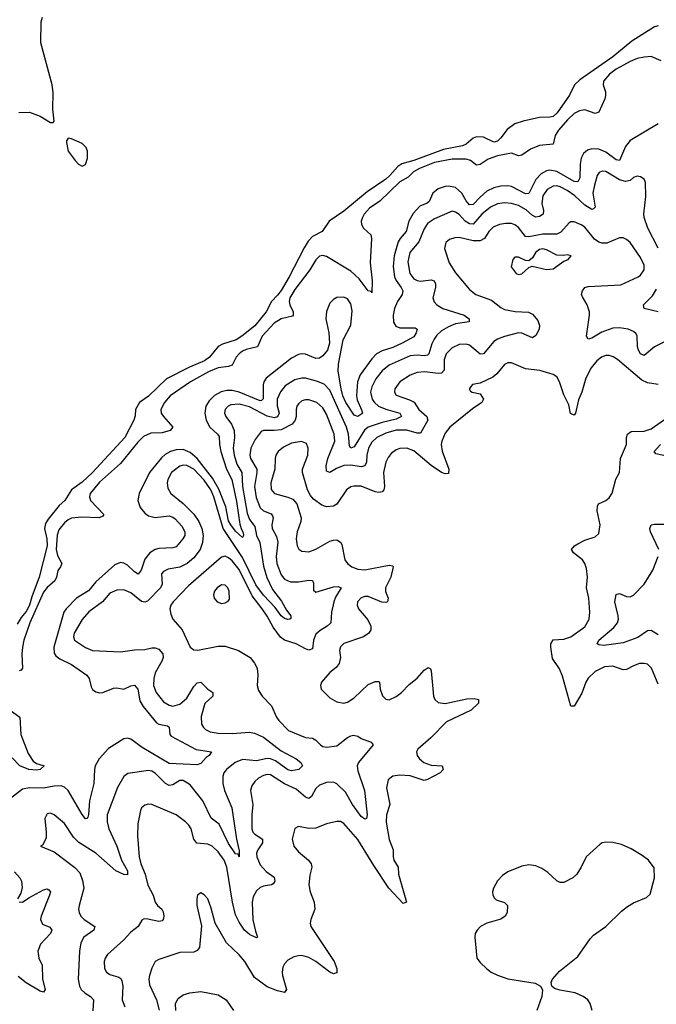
# Model space of a CAD drawing. Header units: inches. Extents: x 1603819 to 1745079, y 385938 to 533966.
# Tile 101 of 256: x 1633873 to 1637520, y 444285 to 449923. Entities that reach past the tile are written whole.
import ezdxf

# ---------------------------------------------------------------- set-up
doc = ezdxf.new("R2010")
doc.units = ezdxf.units.IN
doc.header["$MEASUREMENT"] = 0
doc.layers.add('B6434', color=7, linetype='Continuous')

msp = doc.modelspace()

# ---------------------------------------------------------------- linework, layer by layer
at = {"layer": 'B6434', "color": 5}
for points, elevation in [([(1633868.7, 449391.3), (1633930, 449393.3), (1633990.6, 449370.6), (1634050, 449334), (1634065.6, 449334.4), (1634070, 449342), (1634063.7, 449410), (1634065.3, 449505.3), (1634059.8, 449550), (1633993.6, 449790), (1633996.2, 449910), (1634003.3, 449936.7)], 260), ([(1637530, 449888.5), (1637510, 449881.7), (1637380.5, 449799.5), (1637270.7, 449710), (1637081.5, 449578.5), (1637051.1, 449548.9), (1637021.8, 449490), (1636952.7, 449390), (1636930, 449369.3), (1636910, 449364.5), (1636850, 449363.5), (1636758, 449342), (1636710, 449326), (1636665.5, 449294.5), (1636630, 449246), (1636610, 449226.5), (1636590, 449221.8), (1636530, 449249.8), (1636490, 449252.5), (1636470, 449244.2), (1636431.5, 449210), (1636410, 449200.2), (1636300.7, 449179.3), (1636130, 449116.4), (1636062.7, 449097.3), (1636038.8, 449081.2), (1635994.1, 449030), (1635970.6, 449010), (1635862.6, 448937.4), (1635730, 448826.2), (1635646.8, 448770), (1635606, 448710), (1635550, 448682.2), (1635525.5, 448654.5), (1635502.7, 448617.3), (1635415.8, 448450), (1635370, 448372.5), (1635350, 448344.8), (1635315.8, 448310), (1635284.1, 448250), (1635219.1, 448170), (1635146, 448110), (1635112.4, 448090), (1635034.8, 448065.2), (1635010, 448050.9), (1634959.4, 447990), (1634931.8, 447970), (1634846.1, 447933.8), (1634713.5, 447866.5), (1634610, 447767), (1634559.3, 447730), (1634536.3, 447690), (1634534.4, 447654.4), (1634527.6, 447630), (1634475.3, 447530), (1634290, 447330.7), (1634230, 447274.6), (1634170, 447230.8), (1634131.6, 447170), (1634099.2, 447140.8), (1634036.8, 447063.2), (1634021.6, 447038.4), (1634014.7, 447010), (1634027.7, 446950), (1634029.6, 446910), (1633985.1, 446730), (1633942.1, 446617.9), (1633928.6, 446570), (1633910, 446534.7), (1633881, 446499), (1633859.1, 446460.9)], 260), ([(1637547.8, 449687.8), (1637490, 449712.7), (1637450, 449709), (1637410, 449699.8), (1637370, 449683.9), (1637290, 449640.2), (1637251, 449610), (1637216.9, 449570), (1637216.1, 449550), (1637228.4, 449510), (1637228.4, 449488.4), (1637225.3, 449470), (1637190, 449394), (1637170, 449384.7), (1637110, 449406.8), (1637079, 449401), (1637050, 449384.8), (1637010.6, 449350), (1636959.3, 449290), (1636941.3, 449258.7), (1636929.4, 449210.6), (1636850, 449202.9), (1636799.1, 449180.9), (1636750, 449146.1), (1636730, 449143.4), (1636690, 449158.6), (1636610, 449143.7), (1636555.9, 449124.1), (1636510, 449093), (1636490, 449090.6), (1636456.3, 449116.3), (1636430, 449124), (1636350, 449124.4), (1636250, 449104.8), (1636163.2, 449070), (1636128.9, 449051.1), (1636098.3, 449021.7), (1636050, 448994.7), (1635936.4, 448883.6), (1635876.7, 448843.3), (1635846.4, 448810), (1635836.1, 448790), (1635830.1, 448770), (1635830.9, 448750), (1635841.7, 448730), (1635885.3, 448690), (1635888.6, 448670), (1635880.6, 448530), (1635892.6, 448427.4), (1635890, 448358), (1635886, 448366), (1635870, 448370.8), (1635818.1, 448438.1), (1635770, 448483.8), (1635630, 448567.4), (1635610, 448573.3), (1635590, 448568.9), (1635570, 448547.7), (1635535.4, 448490), (1635450, 448378.5), (1635421.2, 448330), (1635416.8, 448310), (1635419.6, 448290), (1635440.1, 448250), (1635440.5, 448230), (1635435.3, 448224.7), (1635370, 448209.4), (1635330, 448186), (1635261.6, 448110), (1635234.6, 448050), (1635170, 448035), (1635150, 448025), (1635129.5, 448010), (1635112.8, 447990), (1635090, 447944.2), (1635070, 447936.2), (1635010, 447929.2), (1634954.1, 447905.9), (1634850.8, 447849.2), (1634735.7, 447770), (1634702.2, 447730), (1634682, 447690), (1634684.1, 447670), (1634696.2, 447650), (1634750.3, 447590), (1634735.4, 447570), (1634690, 447556.5), (1634624.7, 447555.3), (1634583.2, 447536.8), (1634550, 447503.6), (1634450, 447381.9), (1634330, 447274.4), (1634277.5, 447210), (1634272.5, 447190), (1634277.8, 447170), (1634354.7, 447090), (1634350, 447079.6), (1634328.8, 447071.2), (1634226.2, 447073.8), (1634170, 447067.7), (1634150, 447059), (1634130, 447042.2), (1634098.1, 447001.9), (1634088.3, 446971.7), (1634081.8, 446890), (1634090, 446854.2), (1634115.2, 446810), (1634107.7, 446790), (1634090.6, 446769.4), (1634084.1, 446730), (1634074.1, 446710), (1634030, 446671.7), (1634010, 446645), (1633930.7, 446470), (1633897.7, 446370), (1633888.8, 446330), (1633885.5, 446290), (1633889.3, 446210), (1633881.2, 446198.8), (1633870, 446195.2)], 280), ([(1637530, 449326.3), (1637370, 449231.6), (1637342.9, 449197.1), (1637310, 449117.3), (1637290, 449119.4), (1637230, 449163.4), (1637190, 449182.1), (1637150, 449184.2), (1637124.9, 449175.1), (1637103.1, 449156.9), (1637089.3, 449130.7), (1637083.8, 449096.2), (1637082.1, 449017.9), (1637070, 448995), (1637050, 448995.9), (1636950, 449053.7), (1636910, 449061.7), (1636890, 449057.7), (1636860.4, 449039.6), (1636830, 449007.9), (1636790, 448927.9), (1636770, 448924.7), (1636690, 448966.7), (1636670, 448971.9), (1636629.3, 448969.3), (1636590, 448960.1), (1636550, 448941.4), (1636510, 448906.9), (1636470, 448864.1), (1636450, 448861.8), (1636430, 448886.3), (1636405.6, 448930), (1636370, 448961.4), (1636330, 448969.9), (1636310, 448968.2), (1636270, 448955), (1636239.2, 448930), (1636218.7, 448881.3), (1636207.8, 448872.2), (1636164.5, 448855.5), (1636127.9, 448812.1), (1636103.1, 448770), (1636087.8, 448710), (1636051.8, 448670), (1636041.6, 448650), (1636019, 448570), (1636013.3, 448510), (1636019.9, 448450), (1636028.8, 448428.8), (1636058.9, 448390), (1636068.8, 448370), (1636065, 448350), (1636037.5, 448310), (1636019.9, 448270), (1636012.2, 448230), (1636014.1, 448190), (1636028.2, 448168.2), (1636050, 448157.6), (1636138, 448158), (1636150.2, 448150.2), (1636144.5, 448130), (1636130, 448107), (1636064, 448070), (1636010, 448044.9), (1635950, 448026.9), (1635917.5, 448010), (1635890, 447980.7), (1635823.1, 447890), (1635808.3, 447850), (1635803.1, 447770), (1635806.4, 447746.4), (1635830.2, 447689.8), (1635836.3, 447670), (1635833.7, 447666.3), (1635810, 447649.9), (1635790, 447657.5), (1635740.5, 447730), (1635724.1, 447770), (1635714.3, 447810), (1635697.1, 447910), (1635698.7, 447950), (1635725.8, 448090), (1635770, 448174.4), (1635776.7, 448256.7), (1635770, 448296.4), (1635750, 448324), (1635730, 448334.9), (1635690, 448332.9), (1635670, 448320.8), (1635650, 448299.7), (1635630, 448252.3), (1635627.4, 448210), (1635644.1, 448130), (1635647.8, 448070), (1635635.4, 448030), (1635610, 447998), (1635590, 447984.5), (1635570, 447982.7), (1635510, 448007), (1635490, 448009.1), (1635470, 448006.6), (1635430, 447984.2), (1635284.8, 447870), (1635272.1, 447850), (1635267.8, 447832.2), (1635267.9, 447752.1), (1635257.7, 447742.3), (1635250, 447740.4), (1635130, 447790.8), (1635090, 447799.6), (1635060, 447800), (1635027.5, 447792.5), (1634989.5, 447770.5), (1634958.8, 447741.2), (1634939.1, 447710), (1634934.4, 447670), (1634941.3, 447630), (1634962.3, 447590), (1635006.8, 447550), (1635015.5, 447535.5), (1635016.9, 447490), (1635025.3, 447450), (1635058.6, 447350), (1635087.7, 447290), (1635115.9, 447164.1), (1635133.9, 447033.9), (1635143, 447002.9), (1635152.8, 446987.2), (1635155.9, 446970), (1635150, 446957.4), (1635110, 446994), (1635081.7, 447030), (1635070, 447052.9), (1635053.1, 447133.1), (1635014.7, 447234.7), (1634977.7, 447297.7), (1634890, 447409.6), (1634850, 447445.1), (1634810, 447460.9), (1634770, 447459.8), (1634736.9, 447450), (1634707, 447433), (1634685.7, 447414.3), (1634617.1, 447330), (1634556.6, 447210), (1634550.1, 447170), (1634563, 447130), (1634590, 447097.1), (1634610, 447082.9), (1634650, 447071.8), (1634730, 447081.5), (1634750, 447075.2), (1634764, 447064), (1634802.3, 447022.3), (1634819.8, 446990), (1634818.8, 446970), (1634807.2, 446950), (1634770, 446904.9), (1634750, 446898.7), (1634670, 446894.4), (1634650, 446888.7), (1634618.5, 446870), (1634590, 446833.6), (1634569.6, 446770.4), (1634551.5, 446748.5), (1634530, 446760.5), (1634490, 446799.9), (1634470, 446811.6), (1634450, 446815), (1634417.9, 446802.1), (1634310, 446704.6), (1634267.2, 446652.8), (1634198.9, 446610), (1634139.3, 446550), (1634126.2, 446530), (1634067.9, 446330), (1634070, 446295.5), (1634080, 446280), (1634103.3, 446263.3), (1634170.1, 446230.1), (1634258.6, 446170), (1634270.2, 446150), (1634282, 446102), (1634290, 446088.2), (1634310, 446073.7), (1634330, 446068.9), (1634350, 446070.3), (1634410, 446095.6), (1634430, 446096.9), (1634470, 446090.2), (1634510, 446108.8), (1634530, 446113.2), (1634549.2, 446089.2), (1634562.1, 446022.1), (1634580.1, 445990), (1634657.3, 445897.3), (1634670, 445888.4), (1634719.1, 445879.1), (1634730, 445872.7), (1634732.3, 445830), (1634741.2, 445821.2), (1634883.2, 445743.2), (1634971.3, 445730), (1634958, 445710), (1634941.5, 445698.5), (1634910, 445663.6), (1634890, 445656.9), (1634730, 445664.3), (1634575.1, 445755.1), (1634510, 445804), (1634490, 445809.3), (1634470, 445805.7), (1634381.2, 445750), (1634327.8, 445690), (1634305.3, 445650), (1634300.8, 445630), (1634297.9, 445550), (1634273.7, 445450), (1634267.5, 445372.5), (1634263.9, 445356.1), (1634257.3, 445350), (1634250, 445347.8), (1634230, 445371.9), (1634150.4, 445510), (1634130, 445527.5), (1634110, 445535.2), (1634070, 445534.5), (1634010, 445522.6), (1633930, 445524.5), (1633890, 445517.2), (1633802.7, 445450)], 320), ([(1637530, 448615.1), (1637472.2, 448730), (1637450.4, 448790), (1637448.9, 448811.1), (1637459, 448910), (1637458.7, 448990), (1637450, 449009.5), (1637430, 449023.6), (1637410, 449026), (1637390, 449018.3), (1637370, 449001.5), (1637343.6, 448996.4), (1637310, 449006.5), (1637230, 449052.7), (1637210, 449055), (1637192.1, 449047.9), (1637182, 449030), (1637165, 448975), (1637156, 448930), (1637170.1, 448849.9), (1637160.3, 448839.7), (1637150, 448836.5), (1637110, 448860.8), (1637053.6, 448913.6), (1637010, 448945.6), (1636970, 448966), (1636950, 448971.4), (1636930, 448970.4), (1636895, 448950), (1636870, 448914.2), (1636864.2, 448870), (1636873.9, 448830), (1636872.4, 448810), (1636850, 448795), (1636830, 448791.6), (1636810, 448801.6), (1636773.7, 448833.7), (1636730, 448858.1), (1636690, 448870.4), (1636650, 448874.3), (1636610, 448867.7), (1636570, 448848.7), (1636520.5, 448810), (1636470, 448751.7), (1636450, 448753), (1636425.8, 448770), (1636390, 448807), (1636370, 448821.5), (1636350, 448826.2), (1636250, 448783.2), (1636210, 448754.9), (1636190, 448725.8), (1636158.6, 448650), (1636107.2, 448590), (1636097, 448537), (1636107.3, 448470), (1636130, 448439.4), (1636150, 448428.5), (1636170, 448425.2), (1636230, 448432.5), (1636246.6, 448426.6), (1636255.8, 448410), (1636254.8, 448390), (1636239.2, 448330), (1636246.7, 448306.7), (1636262.7, 448290), (1636297.7, 448270), (1636419.5, 448230), (1636448.5, 448210), (1636447.9, 448192.1), (1636370, 448180.5), (1636330, 448165), (1636290, 448140.9), (1636263.3, 448116.7), (1636246.6, 448093.4), (1636233.3, 448066.7), (1636216.6, 448010), (1636210, 448002.2), (1636190, 447997.3), (1636150, 448002), (1636110, 447998.4), (1635990, 447944), (1635950, 447911.4), (1635913.8, 447866.2), (1635890, 447821.1), (1635883.3, 447790), (1635891.3, 447750), (1635905, 447730), (1635929.3, 447710), (1635970, 447693.2), (1636050, 447670.1), (1636060.2, 447650), (1636030, 447635.2), (1635950, 447615.9), (1635868.8, 447590), (1635847.8, 447572.2), (1635790, 447477.3), (1635770, 447469.9), (1635762.7, 447482.7), (1635755.9, 447550), (1635744.9, 447590), (1635650, 447801.8), (1635616.6, 447836.6), (1635573.7, 447853.7), (1635510.2, 447869.8), (1635489, 447871), (1635450, 447860.9), (1635394.3, 447825.7), (1635367.4, 447792.6), (1635348.1, 447750), (1635348.7, 447711.3), (1635359.6, 447670), (1635350, 447648.6), (1635330, 447643.5), (1635290, 447652.3), (1635190, 447705.8), (1635130, 447721.5), (1635082.6, 447717.4), (1635067.2, 447710), (1635050, 447690.9), (1635047.1, 447670), (1635054.3, 447650), (1635087, 447607), (1635101.1, 447570), (1635104, 447530), (1635096.5, 447470), (1635101.3, 447430), (1635117.6, 447377.6), (1635146.5, 447330), (1635148.5, 447250), (1635176.9, 447096.9), (1635190, 447061.5), (1635220.1, 447020.1), (1635229.7, 446970), (1635248.9, 446930), (1635270, 446794.6), (1635288.1, 446728.1), (1635320.7, 446660.7), (1635373.3, 446593.3), (1635401.8, 446541.8), (1635426, 446510), (1635425.5, 446494.5), (1635421, 446490), (1635410, 446488), (1635390, 446493.8), (1635370, 446509.2), (1635336.3, 446556.3), (1635270, 446627.9), (1635226, 446686), (1635150, 446844.3), (1635039.1, 447010), (1634985.4, 447190), (1634967.7, 447230), (1634930, 447286.7), (1634870, 447348.3), (1634830, 447369.9), (1634810, 447371.2), (1634790, 447365.8), (1634743.2, 447330), (1634721, 447290), (1634717.4, 447270), (1634720.8, 447240.8), (1634739.1, 447210), (1634810, 447153.1), (1634871.4, 447091.4), (1634899.3, 447050), (1634916.6, 447010), (1634924.7, 446970), (1634921.2, 446930), (1634906, 446890), (1634870, 446841.1), (1634832.3, 446810), (1634790, 446788.6), (1634723.5, 446776.5), (1634696.5, 446763.5), (1634685.2, 446750), (1634688.7, 446690), (1634680.1, 446670), (1634606.1, 446593.9), (1634590, 446587.7), (1634570, 446591.6), (1634510, 446641.6), (1634470, 446658.3), (1634430, 446656.5), (1634390, 446638.9), (1634348, 446590), (1634270, 446532.9), (1634231.5, 446488.5), (1634184.8, 446410), (1634181.2, 446390), (1634187.5, 446370), (1634250, 446327.8), (1634290, 446311.9), (1634450, 446303.5), (1634530, 446314.2), (1634590, 446316.9), (1634630, 446326.8), (1634650, 446326.7), (1634670, 446318), (1634692.7, 446292.7), (1634695, 446270), (1634688.1, 446250), (1634650, 446183.5), (1634640.6, 446150), (1634638.9, 446110), (1634654, 446070), (1634696.9, 446016.9), (1634730, 445997.2), (1634750, 445993.1), (1634790, 446003.8), (1634830, 446038.6), (1634870, 446105.5), (1634890, 446126.7), (1634910, 446128.9), (1634950, 446090.2), (1634980.4, 446070), (1634979.5, 446050), (1634933.3, 446006.7), (1634912.7, 445932.7), (1634914.7, 445890), (1634925.2, 445870), (1634938.1, 445858.1), (1634964.5, 445844.5), (1635010, 445837.7), (1635090, 445835.1), (1635190, 445843), (1635217.3, 445837.3), (1635270, 445814.8), (1635370, 445736.1), (1635456.5, 445690), (1635483.6, 445670), (1635494, 445650), (1635472.4, 445630), (1635430, 445621.7), (1635410, 445626.8), (1635339.1, 445679.1), (1635310.6, 445690.6), (1635290, 445693.4), (1635230, 445679.9), (1635150, 445687.6), (1635108, 445670), (1635058.6, 445630), (1635042.7, 445610), (1635036.3, 445590), (1635037.3, 445550), (1635047.2, 445510), (1635088.9, 445410), (1635115.5, 445230), (1635130, 445164.7), (1635130, 445129.6), (1635125.1, 445145.1), (1635110, 445147.2), (1635070, 445206.2), (1635016, 445316), (1634970, 445351.9), (1634921.8, 445450), (1634850, 445542.5), (1634810, 445566), (1634790, 445566.8), (1634750, 445541), (1634730, 445538.9), (1634708.9, 445548.9), (1634650, 445609), (1634630, 445619.8), (1634610, 445623.7), (1634492.5, 445607.5), (1634470, 445589.7), (1634434.2, 445525.8), (1634374.5, 445370), (1634373.9, 445330), (1634384.6, 445290), (1634430.1, 445190.1), (1634456, 445110), (1634490.6, 445050), (1634490, 445027.4), (1634470, 445027.5), (1634422.9, 445050), (1634310, 445150.6), (1634211.2, 445211.2), (1634181.7, 445241.7), (1634130, 445319.7), (1634070, 445369.6), (1634050, 445379.6), (1634030, 445375.1), (1634016.4, 445350), (1634024.9, 445270), (1634023.9, 445236.1), (1634004, 445196), (1633992, 445190), (1634070, 445158), (1634188.9, 445068.9), (1634217.3, 445037.3), (1634233.6, 444993.6), (1634239.8, 444950), (1634213.2, 444850), (1634210.2, 444830), (1634213.4, 444810), (1634223.9, 444790), (1634243.2, 444770), (1634303.1, 444730), (1634298.7, 444710), (1634240.7, 444670), (1634223.6, 444636.4), (1634215.3, 444590), (1634207.3, 444430), (1634215.6, 444390), (1634226, 444370), (1634248.4, 444348.4), (1634278.9, 444330), (1634295.5, 444310), (1634292.6, 444247.4)], 340), ([(1637570, 448079.4), (1637510, 448049.1), (1637450, 448000.3), (1637430, 448009), (1637418, 448030), (1637412.2, 448050), (1637410.6, 448110), (1637403.8, 448123.8), (1637390, 448137.1), (1637359.5, 448150), (1637310, 448158.1), (1637270, 448156.3), (1637207.3, 448132.7), (1637150, 448099.8), (1637130, 448093.3), (1637119.8, 448110), (1637137.8, 448230), (1637137.2, 448250), (1637123.9, 448290), (1637096.6, 448336.6), (1637092.3, 448350), (1637097.3, 448370), (1637110, 448388.5), (1637130, 448395.5), (1637316, 448404), (1637415.1, 448450), (1637430, 448459.6), (1637450, 448491.3), (1637450, 448517), (1637430, 448562), (1637370, 448646.9), (1637350, 448663.5), (1637330, 448673), (1637310, 448673.3), (1637236.8, 448643.2), (1637210, 448643), (1637190, 448649.2), (1637166.6, 448666.6), (1637110, 448734.7), (1637090, 448748.4), (1637050, 448764.8), (1637030, 448765.6), (1637020.7, 448759.2), (1636973.9, 448706.1), (1636950, 448694.2), (1636870, 448695.4), (1636790, 448678.7), (1636770, 448681.8), (1636730, 448732.3), (1636710, 448749.1), (1636690, 448755.5), (1636656.8, 448756.7), (1636621.3, 448750), (1636586.1, 448733.9), (1636561.3, 448710), (1636536.3, 448670), (1636510, 448657.5), (1636470, 448656.7), (1636390, 448675.4), (1636365.8, 448674.2), (1636335.8, 448664.2), (1636313.8, 448646.2), (1636306.4, 448613.6), (1636332.7, 448530), (1636370, 448473.8), (1636450, 448378.4), (1636485.5, 448350), (1636576, 448316), (1636630, 448274.3), (1636650, 448263.9), (1636711.8, 448251.8), (1636788.3, 448248.3), (1636810, 448237.4), (1636840.4, 448200.4), (1636851, 448171), (1636847.9, 448150), (1636830, 448114), (1636810, 448102), (1636750, 448127.8), (1636730, 448129), (1636650, 448109.3), (1636610, 448093.4), (1636590, 448079.9), (1636530, 448009.8), (1636510, 448008.1), (1636450, 448059.9), (1636430, 448064.7), (1636390, 448062.5), (1636350, 448044.3), (1636316.4, 448010), (1636305.5, 447974.5), (1636303.8, 447916.2), (1636290, 447898.6), (1636270, 447896.1), (1636193.4, 447906.6), (1636150, 447902.4), (1636110, 447887.6), (1636050.2, 447850), (1636021.5, 447810), (1636019.7, 447790), (1636030, 447773.4), (1636106.6, 447746.6), (1636132.3, 447732.3), (1636159.5, 447690), (1636205.6, 447650), (1636211, 447630), (1636170, 447555.3), (1636150, 447555.8), (1636090, 447572.6), (1636030, 447572.5), (1635970, 447556.2), (1635918.4, 447530), (1635890, 447502.9), (1635870.6, 447470), (1635862.2, 447430), (1635859.8, 447390), (1635850, 447368.2), (1635830, 447363.4), (1635770, 447372.5), (1635730, 447371), (1635687.2, 447352.8), (1635650, 447329.8), (1635630, 447337), (1635628.5, 447368.5), (1635639, 447410), (1635679.1, 447510), (1635674.6, 447550), (1635630, 447664.7), (1635610, 447701.2), (1635576, 447730), (1635530, 447745.9), (1635510, 447746.3), (1635490, 447740.2), (1635470, 447724), (1635461.1, 447710), (1635456.6, 447690), (1635456.8, 447650), (1635451.3, 447630), (1635433.9, 447606.1), (1635370, 447575.2), (1635330, 447569.9), (1635270, 447570.7), (1635255.9, 447564.1), (1635221, 447519), (1635196.6, 447470), (1635190.6, 447430), (1635194.7, 447410), (1635231, 447350), (1635232.2, 447330), (1635217.9, 447250), (1635227.7, 447187.7), (1635250, 447127.8), (1635270, 447110.8), (1635313.7, 447093.7), (1635321.4, 447081.4), (1635324.3, 447070), (1635317.2, 447030), (1635319.8, 447010), (1635343.6, 446963.6), (1635351.1, 446931.1), (1635342.3, 446850), (1635345.8, 446810), (1635370, 446744.4), (1635390, 446718.9), (1635424.6, 446704.6), (1635470, 446704.5), (1635530, 446714), (1635551.1, 446711.1), (1635556.4, 446696.4), (1635557, 446657), (1635570, 446644.9), (1635670, 446675.5), (1635697.5, 446677.5), (1635714.3, 446670), (1635682.8, 446617.2), (1635673, 446590), (1635659.9, 446530), (1635655.2, 446470), (1635635, 446450), (1635594.6, 446425.4), (1635570, 446404.2), (1635555.6, 446370), (1635550, 446320.5), (1635530, 446312.4), (1635510, 446319.6), (1635456.4, 446350), (1635390.8, 446370.8), (1635367.6, 446387.6), (1635324.2, 446444.2), (1635290, 446508.2), (1635261.4, 446550), (1635204.4, 446624.4), (1635130, 446775.4), (1635090, 446824.1), (1635070, 446841.7), (1635050, 446850.7), (1635030, 446845), (1634839.1, 446680.9), (1634752.1, 446590), (1634738.9, 446570), (1634733.8, 446550), (1634738.2, 446518.2), (1634751, 446491), (1634803.6, 446430), (1634850, 446330.5), (1634870, 446314.9), (1634893, 446313), (1635010, 446335.2), (1635050, 446335.5), (1635127.3, 446310), (1635194, 446270), (1635218.9, 446238.9), (1635232.7, 446210), (1635236.9, 446170), (1635232.9, 446110), (1635241, 446081), (1635262, 446050), (1635315.1, 445995), (1635343.5, 445930), (1635357.1, 445910), (1635412.5, 445852.5), (1635510, 445811.9), (1635550, 445808.2), (1635570, 445797.8), (1635595.8, 445770), (1635610, 445761.8), (1635630, 445758), (1635690, 445765), (1635750, 445812.2), (1635770, 445823), (1635785.5, 445825.5), (1635810, 445820.2), (1635830, 445806.9), (1635886.7, 445786.7), (1635898, 445770), (1635813.9, 445670), (1635806.6, 445650), (1635810, 445621.3), (1635848.9, 445510), (1635863.9, 445370), (1635860.5, 445350), (1635850, 445344.4), (1635830, 445360.3), (1635779.9, 445430), (1635739.1, 445499.1), (1635690, 445548.4), (1635670, 445557.2), (1635630, 445555.2), (1635590, 445539.4), (1635570, 445520.4), (1635545.5, 445474.6), (1635530, 445463.5), (1635510, 445470.7), (1635456.3, 445516.3), (1635390, 445547.9), (1635310, 445598.3), (1635290, 445600.2), (1635270, 445595.6), (1635240.8, 445579.2), (1635219.8, 445560.2), (1635203.5, 445536.5), (1635194.7, 445510), (1635209.4, 445430), (1635202.2, 445370), (1635202.3, 445290), (1635208.8, 445270), (1635219.1, 445259.1), (1635264.9, 445230), (1635263.5, 445210), (1635236.6, 445170), (1635230.1, 445150), (1635231.5, 445130), (1635250, 445083.5), (1635285.6, 445045.6), (1635330, 445014), (1635334, 444990), (1635324.9, 444975.1), (1635314.8, 444970), (1635270, 444962.4), (1635250, 444953.3), (1635230, 444935.1), (1635210, 444900.7), (1635205.3, 444870), (1635209, 444769), (1635223.5, 444703.5), (1635236, 444670), (1635230, 444666), (1635190, 444684.5), (1635160.7, 444710), (1635130, 444756.4), (1635110, 444798), (1635091.4, 444870), (1635059.7, 445070), (1635044.6, 445110), (1635010, 445158), (1634974.8, 445190), (1634950, 445202.2), (1634887.7, 445207.7), (1634870.6, 445230.6), (1634854.4, 445290), (1634842.3, 445310), (1634823.5, 445330), (1634769.9, 445369.9), (1634630, 445429.7), (1634610, 445431.2), (1634590, 445425.6), (1634570.3, 445409.7), (1634564.3, 445395.7), (1634550, 445318), (1634547.5, 445250), (1634557.5, 445130), (1634567.8, 445090), (1634591.7, 445030), (1634607.8, 444967.8), (1634637.5, 444910), (1634648.2, 444870), (1634662.6, 444850), (1634687.1, 444830), (1634695.3, 444815.3), (1634698.1, 444790), (1634694.7, 444770), (1634690, 444763.1), (1634670, 444759.8), (1634607.1, 444772.9), (1634586.3, 444773.7), (1634572.3, 444767.7), (1634552.4, 444730), (1634510, 444698), (1634468.2, 444651.8), (1634376.5, 444570), (1634363.2, 444550), (1634356.9, 444530), (1634359.6, 444490), (1634369.4, 444469.4), (1634390, 444455.6), (1634440.7, 444440.7), (1634452.5, 444432.5), (1634458.7, 444418.7), (1634463.2, 444390), (1634459.8, 444310), (1634476, 444270)], 360), ([(1637530, 448249.8), (1637449.6, 448270), (1637446.3, 448290), (1637498.9, 448341.1), (1637520.7, 448379.3)], 340), ([(1637530, 447834.7), (1637470, 447844.2), (1637437.9, 447857.9), (1637297.6, 447977.6), (1637272.7, 447992.7), (1637250, 447999.8), (1637230, 447999.5), (1637205.5, 447990), (1637178.8, 447970), (1637146.8, 447930), (1637115.8, 447870), (1637092.4, 447790), (1637073.9, 447746.1), (1637057, 447670), (1637050, 447658), (1637028.6, 447668.6), (1637018.3, 447718.3), (1636990, 447774), (1636965.4, 447850), (1636950, 447877), (1636930, 447891.6), (1636853.3, 447913.3), (1636770, 447923.4), (1636690, 447957.7), (1636670, 447958.3), (1636650, 447948), (1636605.6, 447894.4), (1636583.6, 447876.4), (1636510, 447842.4), (1636466.9, 447833.1), (1636447.7, 447810), (1636456.3, 447796.3), (1636464.7, 447790), (1636510, 447780.4), (1636530, 447749.3), (1636519.5, 447730), (1636466, 447694), (1636337.1, 447590), (1636310, 447554.5), (1636291.4, 447510), (1636288.4, 447490), (1636292.9, 447452.9), (1636331.2, 447350), (1636330, 447325.1), (1636310, 447322), (1636290, 447329.8), (1636230, 447369.9), (1636130, 447453.7), (1636090, 447469.1), (1636050, 447468.1), (1636030, 447460.3), (1636001, 447439), (1635983.2, 447416.8), (1635970, 447389.6), (1635956.4, 447330), (1635963.2, 447250), (1635958.8, 447230), (1635950, 447219.2), (1635930, 447215.3), (1635910, 447219), (1635830, 447252.5), (1635787.4, 447252.6), (1635770, 447247.2), (1635744.9, 447230), (1635690, 447148.7), (1635670, 447137.1), (1635630, 447134.2), (1635603.4, 447143.4), (1635557, 447177), (1635538, 447198), (1635521.4, 447230), (1635492.7, 447330), (1635492.7, 447350), (1635523.7, 447430), (1635525.3, 447470), (1635515.5, 447495.5), (1635487.5, 447507.5), (1635430, 447497.4), (1635384.5, 447475.5), (1635353.4, 447450), (1635341.2, 447430), (1635337.1, 447410), (1635333.9, 447350), (1635312.5, 447270), (1635313.2, 447233.2), (1635332.4, 447210), (1635409.5, 447189.5), (1635437, 447177), (1635460.2, 447150), (1635484.7, 447070), (1635482.9, 447050), (1635461.7, 446990), (1635457.4, 446950), (1635461.7, 446910), (1635471.6, 446891.6), (1635490, 446879.7), (1635530, 446876.2), (1635570, 446891.3), (1635650, 446936.9), (1635670, 446943.6), (1635690, 446944), (1635710, 446931.8), (1635717.7, 446917.7), (1635736.5, 446830), (1635750.3, 446810), (1635774.9, 446790), (1635810, 446776.1), (1635850, 446771.9), (1635990, 446800.2), (1636010, 446794.9), (1636012.7, 446790), (1635998.8, 446730), (1635968.1, 446670), (1635969.5, 446649.5), (1635984.2, 446610), (1635979.1, 446590), (1635970, 446585.7), (1635947, 446587), (1635870, 446619.3), (1635850, 446619.3), (1635830, 446611.9), (1635809.1, 446590), (1635806.7, 446570), (1635813.7, 446550), (1635866.6, 446486.6), (1635883.7, 446450), (1635885.3, 446430), (1635873.7, 446410), (1635842.4, 446390), (1635730, 446351.8), (1635710, 446331.5), (1635705.8, 446310), (1635711.6, 446270), (1635704.1, 446235.9), (1635686.9, 446213.1), (1635650, 446185.1), (1635602, 446130), (1635595.5, 446110), (1635600.5, 446090), (1635650, 446040.4), (1635690, 446017.6), (1635730, 446008.7), (1635750, 446014.9), (1635790, 446039.5), (1635870, 446117), (1635910, 446132.7), (1635930, 446134), (1635934.8, 446130), (1635938.9, 446090), (1635951.2, 446051.2), (1635970, 446032), (1635990, 446028.8), (1636030, 446047.9), (1636060.4, 446070), (1636103.7, 446116.3), (1636150, 446152.2), (1636190, 446199.1), (1636212.8, 446212.8), (1636226.8, 446206.8), (1636230, 446194), (1636243.1, 446050), (1636250.3, 446030.3), (1636270, 446012.7), (1636310, 446008.4), (1636434.4, 446034.4), (1636476.3, 446036.3), (1636502, 446030), (1636501, 446010), (1636458.8, 445970), (1636318.3, 445901.7), (1636229.2, 445810), (1636154.1, 445745.9), (1636146.2, 445730), (1636149.3, 445710), (1636163.8, 445690), (1636188.8, 445668.8), (1636230, 445654.1), (1636294, 445650), (1636298.6, 445630), (1636281.5, 445610), (1636210, 445572.5), (1636190, 445567.5), (1636110, 445592.9), (1636050, 445597.8), (1636010, 445591.7), (1635983.6, 445570), (1635974.8, 445525.2), (1635993, 445430), (1635974.6, 445370), (1635971.5, 445328.5), (1635989.3, 445229.3), (1636013.2, 445170), (1636011.6, 445130), (1636015.8, 445110), (1636041.6, 445070), (1636043.5, 445030), (1636088, 444870), (1636070, 444863.1), (1635988.1, 444950), (1635900.8, 445080.8), (1635810, 445228.7), (1635730, 445321.1), (1635710, 445332.6), (1635690, 445332.8), (1635630, 445317.6), (1635570, 445294), (1635530, 445291), (1635470, 445303.6), (1635449.1, 445290.9), (1635434.3, 445230), (1635442.6, 445190), (1635470, 445157.6), (1635528.4, 445110), (1635542.6, 445090), (1635545.7, 445070), (1635534.9, 445025.1), (1635529.2, 444970), (1635536.9, 444930), (1635560.2, 444870), (1635564.5, 444830), (1635540.7, 444770), (1635537.8, 444750), (1635541.6, 444730), (1635675.4, 444530), (1635690.2, 444490), (1635690, 444465.2), (1635670, 444458.9), (1635650, 444468.9), (1635570.4, 444530.4), (1635530, 444553.7), (1635490, 444564.6), (1635470, 444562.5), (1635443.9, 444556.1), (1635410, 444538.5), (1635390, 444516.9), (1635381.3, 444498.7), (1635376.3, 444470), (1635378.6, 444450), (1635401.5, 444370), (1635390, 444353.3), (1635350, 444362), (1635290, 444385.4), (1635218.2, 444438.2), (1635163.5, 444530), (1635130, 444568.7), (1635057.2, 444637.2), (1634993.3, 444750), (1634970, 444835.3), (1634950, 444889), (1634930, 444912.3), (1634910, 444922.7), (1634891, 444910), (1634888.4, 444890), (1634888.5, 444850), (1634914.9, 444734.9), (1634903.1, 444610), (1634890, 444593.3), (1634870, 444584.4), (1634790, 444582), (1634670, 444542), (1634650, 444529.4), (1634630, 444492.3), (1634616.1, 444450), (1634612.6, 444430), (1634617, 444397), (1634657, 444310), (1634671.7, 444251.7)], 380), ([(1637530, 446118), (1637493.3, 446210), (1637470, 446232.4), (1637450, 446237.3), (1637424.2, 446235.8), (1637390, 446223.4), (1637350, 446201.5), (1637330, 446199.8), (1637270, 446221.4), (1637223, 446217), (1637170, 446189.8), (1637130, 446151.8), (1637116.8, 446130), (1637092.7, 446067.3), (1637050, 445991.5), (1637030, 445992.7), (1636983.2, 446163.2), (1636965.4, 446205.4), (1636926, 446266), (1636914.8, 446330), (1636915.8, 446350), (1636928.6, 446371.4), (1636990, 446375), (1637030, 446389.2), (1637110, 446445.8), (1637134.6, 446490), (1637138.9, 446530), (1637133.3, 446610), (1637120.3, 446670), (1637126.6, 446730), (1637119.7, 446779.7), (1637109.8, 446810), (1637097.2, 446830), (1637046.3, 446870), (1637034.7, 446890), (1637051.6, 446910), (1637070, 446921.5), (1637110, 446943.6), (1637170, 446961.6), (1637190, 446981), (1637198.5, 447030), (1637180.8, 447110), (1637182.4, 447137.6), (1637189, 447151), (1637230, 447170.3), (1637250, 447185.7), (1637267.9, 447212.1), (1637288.7, 447291.3), (1637309.5, 447330), (1637314.2, 447410), (1637348.9, 447490), (1637349, 447530), (1637354.8, 447550), (1637376, 447564), (1637450, 447566.6), (1637490, 447580.2), (1637566.1, 447633.9)], 380), ([(1637590, 447421.3), (1637516.4, 447436.4), (1637506.9, 447450), (1637544.8, 447490)], 360), ([(1637534.2, 446890), (1637486.8, 446990), (1637482.7, 447010), (1637489.5, 447030), (1637510, 447034.7), (1637590, 447034.7)], 360), ([(1637530, 446399.7), (1637490, 446425.3), (1637470, 446424.5), (1637414.6, 446385.4), (1637330, 446354.3), (1637219.3, 446339.3), (1637190, 446343.5), (1637181.3, 446350), (1637190.9, 446370), (1637277.4, 446442.6), (1637297.4, 446470), (1637302.5, 446490), (1637300.8, 446510), (1637282.4, 446590), (1637290, 446632.4), (1637310, 446637.8), (1637350, 446619.8), (1637370, 446618.3), (1637390, 446627.1), (1637450, 446690.2), (1637499.2, 446770), (1637529.8, 446850)], 360), ([(1633763.5, 446010), (1633874.3, 445930), (1633880.4, 445830), (1633920.9, 445720.9), (1633950, 445677.4), (1633970, 445664.8), (1634012.7, 445650), (1633990, 445629.1), (1633970, 445625.5), (1633925.4, 445630), (1633873.2, 445650), (1633830, 445696.9)], 280), ([(1637152.1, 444250), (1637141.7, 444290), (1637127.8, 444310), (1637101.6, 444330), (1637055.1, 444350), (1636966.5, 444366.5), (1636936.6, 444376.6), (1636921.2, 444390), (1636918.4, 444410), (1636925.1, 444430), (1636965.9, 444474.1), (1637070, 444558), (1637140.7, 444659.3), (1637159.8, 444680.2), (1637230, 444730.3), (1637320.7, 444819.3), (1637354.3, 444845.7), (1637390, 444866.3), (1637463.5, 444896.5), (1637484.7, 444915.3), (1637509.6, 445009.6), (1637507.2, 445067.2), (1637474.5, 445110), (1637438, 445138), (1637376, 445176), (1637319.6, 445199.6), (1637270, 445211), (1637230, 445214), (1637210, 445209.6), (1637198.2, 445201.8), (1637118, 445130), (1637090.4, 445070), (1637065.5, 445030), (1637042, 445010), (1636990, 444983), (1636970, 444982.4), (1636950, 444991.5), (1636899.2, 445039.2), (1636863.6, 445063.6), (1636830, 445077.4), (1636790, 445083.1), (1636750, 445076), (1636670, 445043.9), (1636637.9, 445022.1), (1636610, 444992.8), (1636587.9, 444950), (1636582.3, 444930), (1636584.2, 444910), (1636592.4, 444892.4), (1636602.7, 444882.7), (1636650, 444868.2), (1636668.2, 444850), (1636666.4, 444810), (1636654.4, 444790), (1636630, 444772.8), (1636548.2, 444750), (1636512.2, 444730), (1636493.4, 444710), (1636482.7, 444690), (1636480.2, 444670), (1636492, 444550), (1636510, 444524.2), (1636550, 444488.4), (1636573.1, 444470), (1636610, 444451.1), (1636670, 444430.2), (1636825.5, 444405.5), (1636856, 444390), (1636868, 444368), (1636863.7, 444330), (1636834.9, 444250)], 420), ([(1633843.7, 445043.7), (1633874.5, 445010), (1633883.8, 444990), (1633886.7, 444953.3), (1633878.9, 444921.1), (1633860.7, 444890)], 320), ([(1633870, 444871.3), (1633890, 444870.8), (1633924.9, 444895.1), (1634010, 444939.7), (1634030, 444946), (1634040.7, 444940.7), (1634048.7, 444930), (1634043.5, 444910), (1633995.6, 444790), (1633992.2, 444770), (1634004.4, 444744.4), (1634046, 444726), (1634057.7, 444710), (1634050.2, 444690), (1633991.3, 444630), (1633977.5, 444590), (1633983.5, 444550), (1634002.2, 444510), (1634003.2, 444430), (1634018.7, 444370), (1634010, 444355.1), (1633990, 444359.7), (1633910, 444407.9), (1633864.7, 444444.7)], 320), ([(1634767.8, 444250), (1634765.6, 444290), (1634781.6, 444318.4), (1634810, 444339.5), (1634848.6, 444351.4), (1634910, 444358.9), (1635010, 444339.1), (1635055.6, 444310), (1635098.4, 444250)], 380)]:
    msp.add_lwpolyline(points, dxfattribs=dict(at, elevation=elevation))
for points, elevation in [([(1634150, 449243.7), (1634140.4, 449230), (1634140.6, 449219.4), (1634151.6, 449170), (1634190, 449117), (1634210, 449096.4), (1634230, 449083.8), (1634250, 449094), (1634262.3, 449130), (1634262.3, 449170), (1634253.5, 449190), (1634230, 449214), (1634170, 449240.5)], 260), ([(1636870, 448610.5), (1636850, 448606.2), (1636830, 448591.9), (1636810, 448559.3), (1636790, 448542), (1636770, 448544), (1636730, 448562.9), (1636710, 448562.7), (1636697.3, 448550), (1636688.1, 448508.1), (1636718, 448470), (1636730, 448464), (1636750, 448467.3), (1636790, 448504.7), (1636808.7, 448511.3), (1636890, 448492.2), (1636930, 448496.4), (1636990, 448540.5), (1637015.1, 448550), (1637032, 448570), (1637010, 448576.9), (1636987.9, 448572.1), (1636950, 448574), (1636890, 448604.8)], 380), ([(1635030, 446686), (1635004.9, 446670), (1634988.8, 446650), (1634982.4, 446630), (1634986.4, 446610), (1635004.9, 446590), (1635030, 446580.3), (1635050, 446583.1), (1635066.6, 446593.4), (1635074.2, 446605.8), (1635073.3, 446650), (1635065.6, 446670), (1635050, 446685.6)], 380)]:
    msp.add_lwpolyline(points, close=True, dxfattribs=dict(at, elevation=elevation))

doc.saveas('drawing.dxf')
